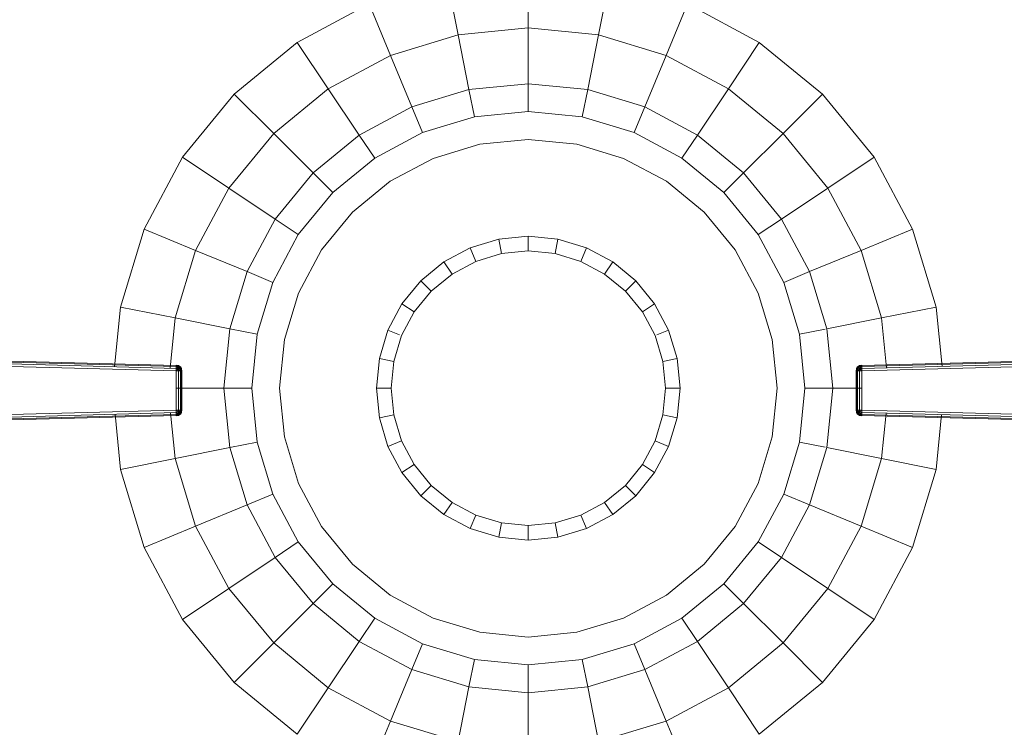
# Model space of a CAD drawing. Header units: millimetres. Extents: x 1 to 3476, y -521 to 159.
# Tile 101 of 130: x 2682 to 2785, y -187 to -113. Entities that reach past the tile are written whole.
import ezdxf

# ---------------------------------------------------------------- set-up
doc = ezdxf.new("R2010")
doc.units = ezdxf.units.MM
doc.layers.add('VG491211CA_dwg', color=8, linetype='Continuous', lineweight=9)

# ---------------------------------------------------------------- blocks, each defined once
blk = doc.blocks.new('VG491211CA_dwg-300031-Poziom 1')
at = {"color": 18, "lineweight": 9}
for p, q in [((167.18, -113.94), (167.18, -108.1)), ((159.82, -114.67), (158.68, -108.94)), ((174.54, -114.67), (175.68, -108.94)), ((150.51, -111.42), (142.98, -115.45)), ((152.74, -116.81), (150.51, -111.42)), ((181.62, -116.81), (183.85, -111.42)), ((191.38, -115.45), (183.85, -111.42)), ((167.18, -113.94), (159.82, -114.67)), ((167.18, -119.78), (167.18, -113.94)), ((174.54, -114.67), (167.18, -113.94)), ((142.98, -115.45), (136.38, -120.86)), ((146.22, -120.3), (142.98, -115.45)), ((159.82, -114.67), (152.74, -116.81)), ((160.96, -120.39), (159.82, -114.67)), ((173.4, -120.39), (174.54, -114.67)), ((181.62, -116.81), (174.54, -114.67)), ((188.14, -120.3), (191.38, -115.45)), ((197.99, -120.86), (191.38, -115.45)), ((152.74, -116.81), (146.22, -120.3)), ((154.98, -122.21), (152.74, -116.81)), ((179.39, -122.21), (181.62, -116.81)), ((188.14, -120.3), (181.62, -116.81)), ((146.22, -120.3), (140.51, -124.99)), ((149.47, -125.15), (146.22, -120.3)), ((160.96, -120.39), (154.98, -122.21)), ((167.18, -119.78), (160.96, -120.39)), ((161.53, -123.25), (160.96, -120.39)), ((167.18, -122.7), (167.18, -119.78)), ((173.4, -120.39), (167.18, -119.78)), ((172.83, -123.25), (173.4, -120.39)), ((179.39, -122.21), (173.4, -120.39)), ((184.9, -125.15), (188.14, -120.3)), ((193.86, -124.99), (188.14, -120.3)), ((136.38, -120.86), (130.96, -127.47)), ((140.51, -124.99), (136.38, -120.86)), ((193.86, -124.99), (197.99, -120.86)), ((203.4, -127.47), (197.99, -120.86)), ((154.98, -122.21), (149.47, -125.15)), ((156.1, -124.9), (154.98, -122.21)), ((167.18, -122.7), (161.53, -123.25)), ((172.83, -123.25), (167.18, -122.7)), ((178.27, -124.9), (179.39, -122.21)), ((184.9, -125.15), (179.39, -122.21)), ((161.53, -123.25), (156.1, -124.9)), ((178.27, -124.9), (172.83, -123.25)), ((140.51, -124.99), (135.81, -130.71)), ((144.63, -129.12), (140.51, -124.99)), ((149.47, -125.15), (144.63, -129.12)), ((151.09, -127.58), (149.47, -125.15)), ((156.1, -124.9), (151.09, -127.58)), ((167.18, -125.61), (162.1, -126.11)), ((172.26, -126.11), (167.18, -125.61)), ((183.28, -127.58), (178.27, -124.9)), ((183.28, -127.58), (184.9, -125.15)), ((189.73, -129.12), (184.9, -125.15)), ((189.73, -129.12), (193.86, -124.99)), ((198.55, -130.71), (193.86, -124.99)), ((162.1, -126.11), (157.21, -127.6)), ((177.15, -127.6), (172.26, -126.11)), ((130.96, -127.47), (126.94, -135)), ((135.81, -130.71), (130.96, -127.47)), ((151.09, -127.58), (146.7, -131.18)), ((157.21, -127.6), (152.71, -130)), ((181.66, -130), (177.15, -127.6)), ((187.67, -131.18), (183.28, -127.58)), ((198.55, -130.71), (203.4, -127.47)), ((207.43, -135), (203.4, -127.47)), ((144.63, -129.12), (140.67, -133.95)), ((146.7, -131.18), (144.63, -129.12)), ((187.67, -131.18), (189.73, -129.12)), ((193.7, -133.95), (189.73, -129.12)), ((135.81, -130.71), (132.33, -137.23)), ((140.67, -133.95), (135.81, -130.71)), ((152.71, -130), (148.76, -133.24)), ((185.6, -133.24), (181.66, -130)), ((193.7, -133.95), (198.55, -130.71)), ((202.04, -137.23), (198.55, -130.71)), ((146.7, -131.18), (143.09, -135.57)), ((191.27, -135.57), (187.67, -131.18)), ((140.67, -133.95), (137.72, -139.46)), ((143.09, -135.57), (140.67, -133.95)), ((148.76, -133.24), (145.52, -137.19)), ((188.84, -137.19), (185.6, -133.24)), ((191.27, -135.57), (193.7, -133.95)), ((196.64, -139.46), (193.7, -133.95)), ((126.94, -135), (124.46, -143.17)), ((132.33, -137.23), (126.94, -135)), ((202.04, -137.23), (207.43, -135)), ((209.91, -143.17), (207.43, -135)), ((143.09, -135.57), (140.42, -140.58)), ((164.08, -136.06), (161.09, -136.97)), ((167.18, -135.76), (164.08, -136.06)), ((164.38, -137.56), (164.08, -136.06)), ((167.18, -137.29), (167.18, -135.76)), ((170.29, -136.06), (167.18, -135.76)), ((169.99, -137.56), (170.29, -136.06)), ((173.27, -136.97), (170.29, -136.06)), ((193.95, -140.58), (191.27, -135.57)), ((161.09, -136.97), (158.34, -138.44)), ((161.68, -138.38), (161.09, -136.97)), ((172.69, -138.38), (173.27, -136.97)), ((176.02, -138.44), (173.27, -136.97)), ((132.33, -137.23), (130.18, -144.31)), ((137.72, -139.46), (132.33, -137.23)), ((145.52, -137.19), (143.11, -141.7)), ((161.68, -138.38), (164.38, -137.56)), ((164.38, -137.56), (167.18, -137.29)), ((167.18, -137.29), (169.99, -137.56)), ((169.99, -137.56), (172.69, -138.38)), ((191.25, -141.7), (188.84, -137.19)), ((196.64, -139.46), (202.04, -137.23)), ((204.18, -144.31), (202.04, -137.23)), ((158.34, -138.44), (155.93, -140.42)), ((159.19, -139.71), (158.34, -138.44)), ((159.19, -139.71), (161.68, -138.38)), ((172.69, -138.38), (175.17, -139.71)), ((175.17, -139.71), (176.02, -138.44)), ((178.43, -140.42), (176.02, -138.44)), ((137.72, -139.46), (135.91, -145.45)), ((140.42, -140.58), (137.72, -139.46)), ((157.01, -141.5), (159.19, -139.71)), ((175.17, -139.71), (177.35, -141.5)), ((193.95, -140.58), (196.64, -139.46)), ((198.46, -145.45), (196.64, -139.46)), ((140.42, -140.58), (138.77, -146.02)), ((155.93, -140.42), (153.95, -142.83)), ((157.01, -141.5), (155.93, -140.42)), ((177.35, -141.5), (178.43, -140.42)), ((180.41, -142.83), (178.43, -140.42)), ((195.6, -146.02), (193.95, -140.58)), ((143.11, -141.7), (141.63, -146.58)), ((155.23, -143.68), (157.01, -141.5)), ((177.35, -141.5), (179.14, -143.68)), ((192.73, -146.58), (191.25, -141.7)), ((124.46, -143.17), (123.84, -149.44)), ((130.18, -144.31), (124.46, -143.17)), ((153.95, -142.83), (152.48, -145.58)), ((155.23, -143.68), (153.95, -142.83)), ((179.14, -143.68), (180.41, -142.83)), ((181.88, -145.58), (180.41, -142.83)), ((204.18, -144.31), (209.91, -143.17)), ((210.52, -149.39), (209.91, -143.17)), ((130.18, -144.31), (129.66, -149.57)), ((135.91, -145.45), (130.18, -144.31)), ((153.9, -146.16), (155.23, -143.68)), ((179.14, -143.68), (180.47, -146.16)), ((198.46, -145.45), (204.18, -144.31)), ((204.7, -149.53), (204.18, -144.31)), ((135.91, -145.45), (135.29, -151.67)), ((138.77, -146.02), (135.91, -145.45)), ((138.77, -146.02), (138.21, -151.67)), ((152.48, -145.58), (151.58, -148.56)), ((153.7, -146.08), (152.48, -145.58)), ((153.08, -148.86), (153.9, -146.16)), ((180.47, -146.16), (181.29, -148.86)), ((180.66, -146.08), (181.88, -145.58)), ((182.79, -148.56), (181.88, -145.58)), ((195.6, -146.02), (198.27, -145.48)), ((196.15, -151.67), (195.6, -146.02)), ((199.07, -151.67), (198.46, -145.45)), ((130.29, -149.29), (40.88, -146.91)), ((40.88, -147.02), (130.29, -149.4)), ((40.88, -147.21), (130.29, -149.59)), ((40.88, -147.47), (130.29, -149.85)), ((141.63, -146.58), (141.13, -151.67)), ((193.24, -151.67), (192.73, -146.58)), ((291.53, -146.91), (202.13, -149.29)), ((202.13, -149.4), (291.53, -147.02)), ((202.13, -149.59), (291.53, -147.21)), ((202.13, -149.85), (291.54, -147.47)), ((130.29, -149.25), (130.29, -149.29)), ((130.29, -149.25), (130.55, -149.3)), ((130.55, -149.3), (130.29, -149.25)), ((130.29, -149.29), (130.29, -149.25)), ((130.29, -149.25), (130.53, -149.33)), ((130.29, -149.25), (130.53, -149.33)), ((130.29, -149.4), (130.29, -149.29)), ((130.29, -149.29), (130.49, -149.42)), ((130.29, -149.29), (130.53, -149.33)), ((130.53, -149.33), (130.29, -149.29)), ((130.29, -149.29), (130.49, -149.42)), ((130.29, -149.59), (130.29, -149.4)), ((130.49, -149.42), (130.29, -149.4)), ((130.29, -149.4), (130.49, -149.42)), ((130.29, -149.59), (130.49, -149.42)), ((130.29, -149.59), (130.49, -149.42)), ((130.49, -149.42), (130.53, -149.33)), ((130.53, -149.33), (130.49, -149.42)), ((130.66, -149.49), (130.49, -149.42)), ((130.49, -149.42), (130.66, -149.49)), ((130.53, -149.61), (130.49, -149.42)), ((130.49, -149.42), (130.53, -149.61)), ((130.53, -149.33), (130.55, -149.3)), ((130.55, -149.3), (130.53, -149.33)), ((130.53, -149.33), (130.66, -149.49)), ((130.53, -149.33), (130.72, -149.43)), ((130.72, -149.43), (130.53, -149.33)), ((130.53, -149.33), (130.66, -149.49)), ((130.53, -149.61), (130.66, -149.49)), ((130.53, -149.61), (130.66, -149.49)), ((130.55, -149.3), (130.74, -149.41)), ((130.74, -149.41), (130.55, -149.3)), ((130.55, -149.3), (130.72, -149.43)), ((130.55, -149.3), (130.72, -149.43)), ((130.72, -149.43), (130.66, -149.49)), ((130.66, -149.49), (130.72, -149.43)), ((130.66, -149.49), (130.72, -149.66)), ((130.72, -149.66), (130.66, -149.49)), ((130.81, -149.62), (130.66, -149.49)), ((130.81, -149.62), (130.66, -149.49)), ((130.74, -149.41), (130.72, -149.43)), ((130.72, -149.43), (130.74, -149.41)), ((130.81, -149.62), (130.72, -149.43)), ((130.85, -149.6), (130.72, -149.43)), ((130.72, -149.43), (130.81, -149.62)), ((130.85, -149.6), (130.72, -149.43)), ((130.85, -149.6), (130.74, -149.41)), ((130.74, -149.41), (130.85, -149.6)), ((151.58, -148.56), (151.27, -151.67)), ((153.08, -148.86), (151.58, -148.56)), ((152.8, -151.67), (153.08, -148.86)), ((181.29, -148.86), (182.79, -148.56)), ((181.29, -148.86), (181.56, -151.67)), ((183.09, -151.67), (182.79, -148.56)), ((201.57, -149.6), (201.68, -149.41)), ((201.68, -149.41), (201.57, -149.6)), ((201.57, -149.6), (201.7, -149.43)), ((201.57, -149.6), (201.7, -149.43)), ((201.6, -149.62), (201.7, -149.43)), ((201.7, -149.43), (201.6, -149.62)), ((201.6, -149.62), (201.75, -149.49)), ((201.6, -149.62), (201.75, -149.49)), ((201.87, -149.3), (201.68, -149.41)), ((201.68, -149.41), (201.87, -149.3)), ((201.68, -149.41), (201.7, -149.43)), ((201.7, -149.43), (201.68, -149.41)), ((201.87, -149.3), (201.7, -149.43)), ((201.87, -149.3), (201.7, -149.43)), ((201.89, -149.33), (201.7, -149.43)), ((201.7, -149.43), (201.89, -149.33)), ((201.7, -149.43), (201.75, -149.49)), ((201.75, -149.49), (201.7, -149.43)), ((201.7, -149.66), (201.75, -149.49)), ((201.75, -149.49), (201.7, -149.66)), ((201.89, -149.33), (201.75, -149.49)), ((201.89, -149.33), (201.75, -149.49)), ((201.75, -149.49), (201.92, -149.42)), ((201.75, -149.49), (201.92, -149.42)), ((201.89, -149.61), (201.75, -149.49)), ((201.89, -149.61), (201.75, -149.49)), ((202.13, -149.25), (201.87, -149.3)), ((201.87, -149.3), (202.13, -149.25)), ((201.89, -149.33), (201.87, -149.3)), ((201.87, -149.3), (201.89, -149.33)), ((202.13, -149.25), (201.89, -149.33)), ((202.13, -149.25), (201.89, -149.33)), ((202.13, -149.29), (201.89, -149.33)), ((201.89, -149.33), (202.13, -149.29)), ((201.92, -149.42), (201.89, -149.33)), ((201.89, -149.33), (201.92, -149.42)), ((201.92, -149.42), (201.89, -149.61)), ((201.89, -149.61), (201.92, -149.42)), ((202.13, -149.29), (201.92, -149.42)), ((202.13, -149.29), (201.92, -149.42)), ((201.92, -149.42), (202.13, -149.4)), ((201.92, -149.42), (202.13, -149.4)), ((202.13, -149.59), (201.92, -149.42)), ((202.13, -149.59), (201.92, -149.42)), ((202.13, -149.25), (202.13, -149.29)), ((202.13, -149.29), (202.13, -149.25)), ((202.13, -149.29), (202.13, -149.4)), ((202.13, -149.4), (202.13, -149.59)), ((130.29, -149.85), (130.29, -149.59)), ((130.53, -149.61), (130.29, -149.59)), ((130.29, -149.59), (130.53, -149.61)), ((130.29, -149.85), (130.53, -149.61)), ((130.29, -149.85), (130.53, -149.61)), ((130.29, -149.85), (130.55, -149.86)), ((130.29, -149.85), (130.29, -153.96)), ((130.55, -149.86), (130.29, -149.85)), ((130.72, -149.66), (130.53, -149.61)), ((130.55, -149.86), (130.53, -149.61)), ((130.53, -149.61), (130.72, -149.66)), ((130.53, -149.61), (130.55, -149.86)), ((130.55, -149.86), (130.72, -149.66)), ((130.55, -149.86), (130.72, -149.66)), ((130.55, -153.95), (130.55, -149.86)), ((130.55, -149.86), (130.74, -149.86)), ((130.55, -149.86), (130.55, -153.95)), ((130.74, -149.86), (130.55, -149.86)), ((130.72, -149.66), (130.81, -149.62)), ((130.81, -149.62), (130.72, -149.66)), ((130.72, -149.66), (130.74, -149.86)), ((130.74, -149.86), (130.72, -149.66)), ((130.85, -149.87), (130.72, -149.66)), ((130.85, -149.87), (130.72, -149.66)), ((130.74, -149.86), (130.74, -153.94)), ((130.74, -153.94), (130.74, -149.86)), ((130.74, -149.86), (130.85, -149.87)), ((130.85, -149.87), (130.74, -149.86)), ((130.81, -149.62), (130.85, -149.6)), ((130.85, -149.6), (130.81, -149.62)), ((130.85, -149.87), (130.81, -149.62)), ((130.89, -149.87), (130.81, -149.62)), ((130.81, -149.62), (130.85, -149.87)), ((130.89, -149.87), (130.81, -149.62)), ((130.89, -149.87), (130.85, -149.6)), ((130.85, -149.6), (130.89, -149.87)), ((130.85, -149.87), (130.85, -153.94)), ((130.85, -149.87), (130.89, -149.87)), ((130.85, -153.94), (130.85, -149.87)), ((130.89, -149.87), (130.85, -149.87)), ((130.89, -149.87), (130.89, -153.94)), ((130.89, -153.94), (130.89, -149.87)), ((201.53, -149.87), (201.57, -149.6)), ((201.57, -149.6), (201.53, -149.87)), ((201.53, -149.87), (201.6, -149.62)), ((201.53, -149.87), (201.6, -149.62)), ((201.53, -153.94), (201.53, -149.87)), ((201.53, -149.87), (201.57, -149.87)), ((201.53, -149.87), (201.53, -153.94)), ((201.57, -149.87), (201.53, -149.87)), ((201.6, -149.62), (201.57, -149.6)), ((201.57, -149.6), (201.6, -149.62)), ((201.57, -149.87), (201.6, -149.62)), ((201.6, -149.62), (201.57, -149.87)), ((201.57, -149.87), (201.7, -149.66)), ((201.57, -149.87), (201.7, -149.66)), ((201.57, -149.87), (201.68, -149.86)), ((201.68, -149.86), (201.57, -149.87)), ((201.57, -153.94), (201.57, -149.87)), ((201.57, -149.87), (201.57, -153.94)), ((201.7, -149.66), (201.6, -149.62)), ((201.6, -149.62), (201.7, -149.66)), ((201.68, -149.86), (201.7, -149.66)), ((201.7, -149.66), (201.68, -149.86)), ((201.68, -153.94), (201.68, -149.86)), ((201.68, -149.86), (201.87, -149.86)), ((201.87, -149.86), (201.68, -149.86)), ((201.68, -149.86), (201.68, -153.94)), ((201.89, -149.61), (201.7, -149.66)), ((201.7, -149.66), (201.89, -149.61)), ((201.87, -149.86), (201.7, -149.66)), ((201.87, -149.86), (201.7, -149.66)), ((201.89, -149.61), (201.87, -149.86)), ((201.87, -149.86), (201.89, -149.61)), ((201.87, -149.86), (202.13, -149.85)), ((202.13, -149.85), (201.87, -149.86)), ((201.87, -149.86), (201.87, -153.95)), ((201.87, -153.95), (201.87, -149.86)), ((202.13, -149.59), (201.89, -149.61)), ((201.89, -149.61), (202.13, -149.59)), ((202.13, -149.85), (201.89, -149.61)), ((202.13, -149.85), (201.89, -149.61)), ((202.13, -149.59), (202.13, -149.85)), ((202.13, -153.96), (202.13, -149.85)), ((135.29, -151.67), (130.29, -151.67)), ((135.29, -151.67), (135.91, -157.89)), ((138.21, -151.67), (135.29, -151.67)), ((138.21, -151.67), (138.77, -157.32)), ((141.13, -151.67), (141.63, -156.75)), ((152.8, -151.67), (151.27, -151.67)), ((151.27, -151.67), (151.58, -154.77)), ((153.08, -154.47), (152.8, -151.67)), ((181.56, -151.67), (181.29, -154.47)), ((183.09, -151.67), (181.56, -151.67)), ((182.79, -154.77), (183.09, -151.67)), ((192.73, -156.75), (193.24, -151.67)), ((195.6, -157.32), (196.15, -151.67)), ((199.07, -151.67), (196.15, -151.67)), ((198.46, -157.89), (199.07, -151.67)), ((202.13, -151.67), (199.07, -151.67)), ((130.29, -153.96), (40.88, -156.34)), ((130.29, -154.22), (40.88, -156.6)), ((130.29, -154.41), (40.88, -156.79)), ((40.88, -156.9), (130.29, -154.52)), ((123.89, -154.37), (124.46, -160.17)), ((129.71, -154.23), (130.18, -159.03)), ((130.55, -153.95), (130.29, -153.96)), ((130.29, -153.96), (130.55, -153.95)), ((130.29, -154.22), (130.29, -153.96)), ((130.29, -153.96), (130.53, -154.19)), ((130.29, -153.96), (130.53, -154.19)), ((130.29, -154.22), (130.53, -154.19)), ((130.53, -154.19), (130.29, -154.22)), ((130.29, -154.41), (130.29, -154.22)), ((130.29, -154.22), (130.49, -154.38)), ((130.29, -154.22), (130.49, -154.38)), ((130.49, -154.38), (130.29, -154.41)), ((130.49, -154.38), (130.29, -154.41)), ((130.29, -154.52), (130.49, -154.38)), ((130.29, -154.52), (130.49, -154.38)), ((130.29, -154.52), (130.29, -154.41)), ((130.29, -154.52), (130.53, -154.48)), ((130.29, -154.56), (130.53, -154.48)), ((130.53, -154.48), (130.29, -154.52)), ((130.29, -154.56), (130.53, -154.48)), ((130.29, -154.56), (130.55, -154.51)), ((130.55, -154.51), (130.29, -154.56)), ((130.29, -154.56), (130.29, -154.52)), ((130.29, -154.52), (130.29, -154.56)), ((130.49, -154.38), (130.53, -154.19)), ((130.53, -154.19), (130.49, -154.38)), ((130.66, -154.32), (130.49, -154.38)), ((130.66, -154.32), (130.49, -154.38)), ((130.49, -154.38), (130.53, -154.48)), ((130.53, -154.48), (130.49, -154.38)), ((130.53, -154.19), (130.55, -153.95)), ((130.55, -153.95), (130.53, -154.19)), ((130.53, -154.19), (130.72, -154.15)), ((130.72, -154.15), (130.53, -154.19)), ((130.53, -154.19), (130.66, -154.32)), ((130.53, -154.19), (130.66, -154.32)), ((130.53, -154.48), (130.66, -154.32)), ((130.53, -154.48), (130.66, -154.32)), ((130.53, -154.48), (130.72, -154.38)), ((130.72, -154.38), (130.53, -154.48)), ((130.53, -154.48), (130.55, -154.51)), ((130.55, -154.51), (130.53, -154.48)), ((130.74, -153.94), (130.55, -153.95)), ((130.55, -153.95), (130.74, -153.94)), ((130.55, -153.95), (130.72, -154.15)), ((130.55, -153.95), (130.72, -154.15)), ((130.55, -154.51), (130.72, -154.38)), ((130.55, -154.51), (130.72, -154.38)), ((130.74, -154.39), (130.55, -154.51)), ((130.55, -154.51), (130.74, -154.39)), ((130.72, -154.15), (130.66, -154.32)), ((130.66, -154.32), (130.72, -154.15)), ((130.81, -154.19), (130.66, -154.32)), ((130.81, -154.19), (130.66, -154.32)), ((130.72, -154.38), (130.66, -154.32)), ((130.66, -154.32), (130.72, -154.38)), ((130.74, -153.94), (130.72, -154.15)), ((130.72, -154.15), (130.74, -153.94)), ((130.85, -153.94), (130.72, -154.15)), ((130.85, -153.94), (130.72, -154.15)), ((130.72, -154.15), (130.81, -154.19)), ((130.81, -154.19), (130.72, -154.15)), ((130.81, -154.19), (130.72, -154.38)), ((130.72, -154.38), (130.81, -154.19)), ((130.85, -154.2), (130.72, -154.38)), ((130.85, -154.2), (130.72, -154.38)), ((130.74, -154.39), (130.72, -154.38)), ((130.72, -154.38), (130.74, -154.39)), ((130.85, -153.94), (130.74, -153.94)), ((130.74, -153.94), (130.85, -153.94)), ((130.85, -154.2), (130.74, -154.39)), ((130.74, -154.39), (130.85, -154.2)), ((130.85, -153.94), (130.81, -154.19)), ((130.89, -153.94), (130.81, -154.19)), ((130.81, -154.19), (130.85, -153.94)), ((130.89, -153.94), (130.81, -154.19)), ((130.81, -154.19), (130.85, -154.2)), ((130.85, -154.2), (130.81, -154.19)), ((130.89, -153.94), (130.85, -153.94)), ((130.89, -153.94), (130.85, -154.2)), ((130.85, -154.2), (130.89, -153.94)), ((130.85, -153.94), (130.89, -153.94)), ((153.08, -154.47), (151.58, -154.77)), ((153.9, -157.17), (153.08, -154.47)), ((181.29, -154.47), (180.47, -157.17)), ((181.29, -154.47), (182.79, -154.77)), ((201.57, -153.94), (201.53, -153.94)), ((201.53, -153.94), (201.57, -153.94)), ((201.53, -153.94), (201.57, -154.2)), ((201.57, -154.2), (201.53, -153.94)), ((201.53, -153.94), (201.6, -154.19)), ((201.53, -153.94), (201.6, -154.19)), ((201.68, -153.94), (201.57, -153.94)), ((201.57, -153.94), (201.68, -153.94)), ((201.57, -153.94), (201.7, -154.15)), ((201.57, -153.94), (201.6, -154.19)), ((201.6, -154.19), (201.57, -153.94)), ((201.57, -153.94), (201.7, -154.15)), ((201.6, -154.19), (201.57, -154.2)), ((201.57, -154.2), (201.6, -154.19)), ((201.57, -154.2), (201.68, -154.39)), ((201.68, -154.39), (201.57, -154.2)), ((201.57, -154.2), (201.7, -154.38)), ((201.57, -154.2), (201.7, -154.38)), ((201.7, -154.15), (201.6, -154.19)), ((201.6, -154.19), (201.7, -154.15)), ((201.6, -154.19), (201.75, -154.32)), ((201.6, -154.19), (201.7, -154.38)), ((201.7, -154.38), (201.6, -154.19)), ((201.6, -154.19), (201.75, -154.32)), ((201.87, -153.95), (201.68, -153.94)), ((201.68, -153.94), (201.87, -153.95)), ((201.7, -154.15), (201.68, -153.94)), ((201.68, -153.94), (201.7, -154.15)), ((201.68, -154.39), (201.7, -154.38)), ((201.7, -154.38), (201.68, -154.39)), ((201.87, -154.51), (201.68, -154.39)), ((201.68, -154.39), (201.87, -154.51)), ((201.87, -153.95), (201.7, -154.15)), ((201.87, -153.95), (201.7, -154.15)), ((201.75, -154.32), (201.7, -154.15)), ((201.7, -154.15), (201.89, -154.19)), ((201.89, -154.19), (201.7, -154.15)), ((201.7, -154.15), (201.75, -154.32)), ((201.7, -154.38), (201.75, -154.32)), ((201.75, -154.32), (201.7, -154.38)), ((201.89, -154.48), (201.7, -154.38)), ((201.87, -154.51), (201.7, -154.38)), ((201.7, -154.38), (201.89, -154.48)), ((201.87, -154.51), (201.7, -154.38)), ((201.89, -154.19), (201.75, -154.32)), ((201.89, -154.19), (201.75, -154.32)), ((201.75, -154.32), (201.92, -154.38)), ((201.89, -154.48), (201.75, -154.32)), ((201.89, -154.48), (201.75, -154.32)), ((201.92, -154.38), (201.75, -154.32)), ((202.13, -153.96), (201.87, -153.95)), ((201.87, -153.95), (202.13, -153.96)), ((201.87, -153.95), (201.89, -154.19)), ((201.89, -154.19), (201.87, -153.95)), ((201.89, -154.48), (201.87, -154.51)), ((201.87, -154.51), (201.89, -154.48)), ((202.13, -154.56), (201.87, -154.51)), ((201.87, -154.51), (202.13, -154.56)), ((202.13, -153.96), (201.89, -154.19)), ((202.13, -153.96), (201.89, -154.19)), ((201.89, -154.19), (201.92, -154.38)), ((201.89, -154.19), (202.13, -154.22)), ((201.92, -154.38), (201.89, -154.19)), ((202.13, -154.22), (201.89, -154.19)), ((201.92, -154.38), (201.89, -154.48)), ((201.89, -154.48), (201.92, -154.38)), ((202.13, -154.52), (201.89, -154.48)), ((202.13, -154.56), (201.89, -154.48)), ((201.89, -154.48), (202.13, -154.52)), ((202.13, -154.56), (201.89, -154.48)), ((202.13, -154.22), (201.92, -154.38)), ((202.13, -154.22), (201.92, -154.38)), ((201.92, -154.38), (202.13, -154.41)), ((202.13, -154.52), (201.92, -154.38)), ((202.13, -154.52), (201.92, -154.38)), ((202.13, -154.41), (201.92, -154.38)), ((291.54, -156.34), (202.13, -153.96)), ((202.13, -153.96), (202.13, -154.22)), ((291.53, -156.6), (202.13, -154.22)), ((202.13, -154.22), (202.13, -154.41)), ((291.53, -156.79), (202.13, -154.41)), ((202.13, -154.41), (202.13, -154.52)), ((202.13, -154.56), (202.13, -154.52)), ((202.13, -154.52), (291.53, -156.9)), ((202.13, -154.52), (202.13, -154.56)), ((204.18, -159.03), (204.65, -154.28)), ((209.91, -160.17), (210.47, -154.42)), ((151.58, -154.77), (152.48, -157.76)), ((181.88, -157.76), (182.79, -154.77)), ((141.63, -156.75), (143.11, -161.64)), ((191.25, -161.64), (192.73, -156.75)), ((138.77, -157.32), (135.91, -157.89)), ((138.77, -157.32), (140.42, -162.75)), ((153.9, -157.17), (152.48, -157.76)), ((152.48, -157.76), (153.95, -160.51)), ((155.23, -159.66), (153.9, -157.17)), ((180.47, -157.17), (179.14, -159.66)), ((180.41, -160.51), (181.88, -157.76)), ((180.47, -157.17), (181.88, -157.76)), ((193.95, -162.75), (195.6, -157.32)), ((195.6, -157.32), (198.27, -157.85)), ((135.91, -157.89), (130.18, -159.03)), ((135.91, -157.89), (137.72, -163.87)), ((196.64, -163.87), (198.46, -157.89)), ((198.46, -157.89), (204.18, -159.03)), ((130.18, -159.03), (124.46, -160.17)), ((130.18, -159.03), (132.33, -166.1)), ((155.23, -159.66), (153.95, -160.51)), ((157.01, -161.84), (155.23, -159.66)), ((179.14, -159.66), (177.35, -161.84)), ((179.14, -159.66), (180.41, -160.51)), ((202.04, -166.1), (204.18, -159.03)), ((204.18, -159.03), (209.91, -160.17)), ((124.46, -160.17), (126.94, -168.34)), ((153.95, -160.51), (155.93, -162.92)), ((178.43, -162.92), (180.41, -160.51)), ((207.43, -168.34), (209.91, -160.17)), ((143.11, -161.64), (145.52, -166.14)), ((157.01, -161.84), (155.93, -162.92)), ((159.19, -163.62), (157.01, -161.84)), ((177.35, -161.84), (175.17, -163.62)), ((177.35, -161.84), (178.43, -162.92)), ((188.84, -166.14), (191.25, -161.64)), ((140.42, -162.75), (137.72, -163.87)), ((140.42, -162.75), (143.09, -167.76)), ((155.93, -162.92), (158.34, -164.9)), ((176.02, -164.9), (178.43, -162.92)), ((191.27, -167.76), (193.95, -162.75)), ((193.95, -162.75), (196.64, -163.87)), ((137.72, -163.87), (132.33, -166.1)), ((137.72, -163.87), (140.67, -169.38)), ((159.19, -163.62), (158.34, -164.9)), ((161.68, -164.95), (159.19, -163.62)), ((175.17, -163.62), (172.69, -164.95)), ((175.17, -163.62), (176.02, -164.9)), ((193.7, -169.38), (196.64, -163.87)), ((196.64, -163.87), (202.04, -166.1)), ((158.34, -164.9), (161.09, -166.37)), ((161.68, -164.95), (161.09, -166.37)), ((164.38, -165.77), (161.68, -164.95)), ((172.69, -164.95), (169.99, -165.77)), ((172.69, -164.95), (173.27, -166.37)), ((173.27, -166.37), (176.02, -164.9)), ((164.38, -165.77), (164.08, -167.27)), ((167.18, -166.05), (164.38, -165.77)), ((169.99, -165.77), (167.18, -166.05)), ((169.99, -165.77), (170.29, -167.27)), ((132.33, -166.1), (126.94, -168.34)), ((132.33, -166.1), (135.81, -172.63)), ((145.52, -166.14), (148.76, -170.09)), ((161.09, -166.37), (164.08, -167.27)), ((167.18, -166.05), (167.18, -167.58)), ((170.29, -167.27), (173.27, -166.37)), ((185.6, -170.09), (188.84, -166.14)), ((198.55, -172.63), (202.04, -166.1)), ((202.04, -166.1), (207.43, -168.34)), ((143.09, -167.76), (140.67, -169.38)), ((143.09, -167.76), (146.7, -172.15)), ((164.08, -167.27), (167.18, -167.58)), ((167.18, -167.58), (170.29, -167.27)), ((187.67, -172.15), (191.27, -167.76)), ((191.27, -167.76), (193.7, -169.38)), ((126.94, -168.34), (130.96, -175.87)), ((203.4, -175.87), (207.43, -168.34)), ((140.67, -169.38), (135.81, -172.63)), ((140.67, -169.38), (144.63, -174.22)), ((148.76, -170.09), (152.71, -173.33)), ((181.66, -173.33), (185.6, -170.09)), ((189.73, -174.22), (193.7, -169.38)), ((193.7, -169.38), (198.55, -172.63)), ((146.7, -172.15), (144.63, -174.22)), ((146.7, -172.15), (151.09, -175.76)), ((183.28, -175.76), (187.67, -172.15)), ((187.67, -172.15), (189.73, -174.22)), ((135.81, -172.63), (130.96, -175.87)), ((135.81, -172.63), (140.51, -178.34)), ((193.86, -178.34), (198.55, -172.63)), ((198.55, -172.63), (203.4, -175.87)), ((144.63, -174.22), (140.51, -178.34)), ((144.63, -174.22), (149.47, -178.18)), ((152.71, -173.33), (157.21, -175.74)), ((177.15, -175.74), (181.66, -173.33)), ((184.9, -178.18), (189.73, -174.22)), ((189.73, -174.22), (193.86, -178.34)), ((130.96, -175.87), (136.38, -182.47)), ((151.09, -175.76), (149.47, -178.18)), ((151.09, -175.76), (156.1, -178.43)), ((157.21, -175.74), (162.1, -177.22)), ((172.26, -177.22), (177.15, -175.74)), ((178.27, -178.43), (183.28, -175.76)), ((183.28, -175.76), (184.9, -178.18)), ((197.99, -182.47), (203.4, -175.87)), ((162.1, -177.22), (167.18, -177.72)), ((167.18, -177.72), (172.26, -177.22)), ((140.51, -178.34), (136.38, -182.47)), ((140.51, -178.34), (146.22, -183.04)), ((149.47, -178.18), (146.22, -183.04)), ((149.47, -178.18), (154.98, -181.13)), ((179.39, -181.13), (184.9, -178.18)), ((184.9, -178.18), (188.14, -183.04)), ((188.14, -183.04), (193.86, -178.34)), ((193.86, -178.34), (197.99, -182.47)), ((156.1, -178.43), (154.98, -181.13)), ((156.1, -178.43), (161.53, -180.08)), ((172.83, -180.08), (178.27, -178.43)), ((178.27, -178.43), (179.39, -181.13)), ((161.53, -180.08), (160.96, -182.94)), ((161.53, -180.08), (167.18, -180.64)), ((167.18, -180.64), (172.83, -180.08)), ((172.83, -180.08), (173.4, -182.94)), ((154.98, -181.13), (152.74, -186.52)), ((154.98, -181.13), (160.96, -182.94)), ((167.18, -180.64), (167.18, -183.56)), ((173.4, -182.94), (179.39, -181.13)), ((179.39, -181.13), (181.62, -186.52)), ((136.38, -182.47), (142.98, -187.89)), ((191.38, -187.89), (197.99, -182.47)), ((146.22, -183.04), (142.98, -187.89)), ((146.22, -183.04), (152.74, -186.52)), ((160.96, -182.94), (159.82, -188.67)), ((160.96, -182.94), (167.18, -183.56)), ((167.18, -183.56), (173.4, -182.94)), ((167.18, -183.56), (167.18, -189.39)), ((173.4, -182.94), (174.54, -188.67)), ((181.62, -186.52), (188.14, -183.04)), ((188.14, -183.04), (191.38, -187.89)), ((152.74, -186.52), (150.51, -191.91)), ((152.74, -186.52), (159.82, -188.67)), ((174.54, -188.67), (181.62, -186.52)), ((181.62, -186.52), (182.88, -189.57))]:
    blk.add_line(p, q, dxfattribs=at)

msp = doc.modelspace()

# ---------------------------------------------------------------- block references
at = {"layer": 'VG491211CA_dwg', "color": 18}
msp.add_blockref('VG491211CA_dwg-300031-Poziom 1', (2568.19, 0), dxfattribs=at)

doc.saveas('drawing.dxf')
